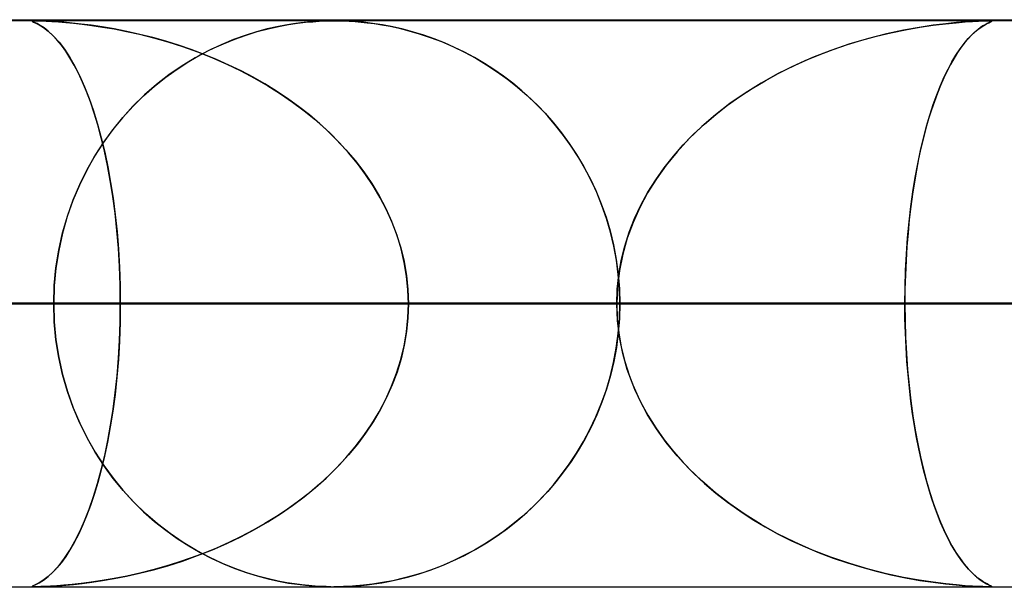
# Model space of a CAD drawing. Header units: millimetres. Extents: x -790 to 790, y -924 to 924.
# Tile 7 of 48: x -312 to -295, y 914 to 924. Entities that reach past the tile are written whole.
import ezdxf

# ---------------------------------------------------------------- set-up
doc = ezdxf.new("R2010")
doc.units = ezdxf.units.MM
doc.layers.add('HIDDEN', color=7, linetype='Continuous')
doc.layers.add('THICK', color=7, linetype='Continuous')

msp = doc.modelspace()

# ---------------------------------------------------------------- linework, layer by layer
at = {"layer": 'HIDDEN'}
for p, q in [((0, 923.99), (-677, 923.99)), ((0, 923.99), (-344.621, 923.99)), ((0, 923.99), (-344.621, 923.99)), ((0, 923.98), (-329.536, 923.98)), ((-312.224, 923.978), (-312.23, 923.975)), ((-312.23, 923.975), (-312.225, 923.97)), ((-312.229, 923.973), (-312.228, 923.978)), ((-312.216, 923.965), (-312.229, 923.973)), ((-312.228, 923.978), (-312.21, 923.979)), ((-312.225, 923.97), (-312.204, 923.959)), ((-312.207, 923.98), (-312.224, 923.978)), ((-312.187, 923.951), (-312.216, 923.965)), ((-312.21, 923.979), (-312.177, 923.98)), ((-312.178, 923.98), (-312.207, 923.98)), ((-312.204, 923.959), (-312.163, 923.94)), ((-312.144, 923.93), (-312.187, 923.951)), ((-312.136, 923.98), (-312.178, 923.98)), ((-312.177, 923.98), (-312.131, 923.979)), ((-312.163, 923.94), (-312.105, 923.909)), ((-312.087, 923.899), (-312.144, 923.93)), ((-312.079, 923.978), (-312.136, 923.98)), ((-312.131, 923.979), (-312.068, 923.978)), ((-312.105, 923.909), (-312.032, 923.863)), ((-312.02, 923.855), (-312.087, 923.899)), ((-312.003, 923.975), (-312.079, 923.978)), ((-312.068, 923.978), (-311.984, 923.974)), ((-312.032, 923.863), (-311.948, 923.798)), ((-311.946, 923.797), (-312.02, 923.855)), ((-311.909, 923.97), (-312.003, 923.975)), ((-311.984, 923.974), (-311.881, 923.969)), ((-311.797, 923.963), (-311.909, 923.97)), ((-311.881, 923.969), (-311.763, 923.961)), ((-311.669, 923.954), (-311.797, 923.963)), ((-311.763, 923.961), (-311.636, 923.951)), ((-311.526, 923.94), (-311.669, 923.954)), ((-311.636, 923.951), (-311.502, 923.938)), ((-311.366, 923.923), (-311.526, 923.94)), ((-311.502, 923.938), (-311.35, 923.921)), ((-311.188, 923.901), (-311.366, 923.923)), ((-311.35, 923.921), (-311.179, 923.899)), ((-310.995, 923.872), (-311.188, 923.901)), ((-311.179, 923.899), (-310.99, 923.871)), ((-310.785, 923.836), (-310.995, 923.872)), ((-310.99, 923.871), (-310.786, 923.836)), ((-310.786, 923.836), (-310.567, 923.794)), ((-310.562, 923.793), (-310.785, 923.836)), ((-308.089, 923.836), (-308.274, 923.786)), ((-308.263, 923.789), (-308.07, 923.84)), ((-307.917, 923.875), (-308.089, 923.836)), ((-308.07, 923.84), (-307.884, 923.882)), ((-307.761, 923.905), (-307.917, 923.875)), ((-307.884, 923.882), (-307.71, 923.914)), ((-307.622, 923.927), (-307.761, 923.905)), ((-307.71, 923.914), (-307.551, 923.937)), ((-307.495, 923.944), (-307.622, 923.927)), ((-307.551, 923.937), (-307.409, 923.954)), ((-307.373, 923.958), (-307.495, 923.944)), ((-307.409, 923.954), (-307.283, 923.965)), ((-307.257, 923.967), (-307.373, 923.958)), ((-307.283, 923.965), (-307.171, 923.973)), ((-307.151, 923.974), (-307.257, 923.967)), ((-307.171, 923.973), (-307.071, 923.977)), ((-307.059, 923.978), (-307.151, 923.974)), ((-307.071, 923.977), (-306.982, 923.979)), ((-306.977, 923.979), (-307.059, 923.978)), ((-306.982, 923.979), (-306.899, 923.98)), ((-306.9, 923.98), (-306.977, 923.979)), ((-306.822, 923.979), (-306.9, 923.98)), ((-306.899, 923.98), (-306.819, 923.979)), ((-306.739, 923.977), (-306.822, 923.979)), ((-306.819, 923.979), (-306.734, 923.977)), ((-306.643, 923.973), (-306.739, 923.977)), ((-306.734, 923.977), (-306.64, 923.973)), ((-306.526, 923.966), (-306.643, 923.973)), ((-306.64, 923.973), (-306.537, 923.967)), ((-306.537, 923.967), (-306.43, 923.958)), ((-306.388, 923.954), (-306.526, 923.966)), ((-306.43, 923.958), (-306.321, 923.946)), ((-306.23, 923.935), (-306.388, 923.954)), ((-306.321, 923.946), (-306.202, 923.931)), ((-306.056, 923.908), (-306.23, 923.935)), ((-306.202, 923.931), (-306.068, 923.91)), ((-306.068, 923.91), (-305.92, 923.883)), ((-305.872, 923.873), (-306.056, 923.908)), ((-305.92, 923.883), (-305.76, 923.848)), ((-305.688, 923.831), (-305.872, 923.873)), ((-305.76, 923.848), (-305.588, 923.805)), ((-305.505, 923.782), (-305.688, 923.831)), ((-297.09, 923.768), (-296.832, 923.822)), ((-296.593, 923.864), (-296.868, 923.815)), ((-296.832, 923.822), (-296.578, 923.867)), ((-296.344, 923.902), (-296.593, 923.864)), ((-296.578, 923.867), (-296.343, 923.902)), ((-296.124, 923.929), (-296.344, 923.902)), ((-296.343, 923.902), (-296.13, 923.928)), ((-296.13, 923.928), (-295.941, 923.947)), ((-295.936, 923.948), (-296.124, 923.929)), ((-295.941, 923.947), (-295.78, 923.961)), ((-295.78, 923.961), (-295.936, 923.948)), ((-295.78, 923.961), (-295.65, 923.969)), ((-295.652, 923.969), (-295.78, 923.961)), ((-295.548, 923.975), (-295.652, 923.969)), ((-295.65, 923.969), (-295.546, 923.975)), ((-295.56, 923.824), (-295.611, 923.781)), ((-295.581, 923.807), (-295.514, 923.859)), ((-295.512, 923.86), (-295.56, 923.824)), ((-295.467, 923.978), (-295.548, 923.975)), ((-295.546, 923.975), (-295.466, 923.978)), ((-295.514, 923.859), (-295.454, 923.898)), ((-295.468, 923.889), (-295.512, 923.86)), ((-295.429, 923.912), (-295.468, 923.889)), ((-295.407, 923.98), (-295.467, 923.978)), ((-295.466, 923.978), (-295.406, 923.98)), ((-295.454, 923.898), (-295.403, 923.927)), ((-295.396, 923.931), (-295.429, 923.912)), ((-295.363, 923.98), (-295.407, 923.98)), ((-295.406, 923.98), (-295.363, 923.98)), ((-295.403, 923.927), (-295.362, 923.947)), ((-295.368, 923.944), (-295.396, 923.931)), ((-295.345, 923.955), (-295.368, 923.944)), ((-295.363, 923.98), (-295.361, 923.98)), ((-295.334, 923.979), (-295.363, 923.98)), ((-295.362, 923.947), (-295.333, 923.961)), ((-295.361, 923.98), (-295.359, 923.98)), ((-295.359, 923.98), (-295.357, 923.98)), ((-295.357, 923.98), (-295.356, 923.98)), ((-295.356, 923.98), (-295.354, 923.98)), ((-295.354, 923.98), (-295.352, 923.98)), ((-295.327, 923.964), (-295.345, 923.955)), ((-295.316, 923.978), (-295.334, 923.979)), ((-295.333, 923.98), (-295.316, 923.978)), ((-295.333, 923.961), (-295.316, 923.97)), ((-295.314, 923.97), (-295.327, 923.964)), ((-295.316, 923.978), (-295.311, 923.975)), ((-295.31, 923.975), (-295.316, 923.978)), ((-295.316, 923.97), (-295.31, 923.975)), ((-295.311, 923.975), (-295.314, 923.97)), ((-311.948, 923.798), (-311.854, 923.711)), ((-311.869, 923.727), (-311.946, 923.797)), ((-311.792, 923.645), (-311.869, 923.727)), ((-311.854, 923.711), (-311.756, 923.603)), ((-311.715, 923.552), (-311.792, 923.645)), ((-310.567, 923.794), (-310.336, 923.742)), ((-310.333, 923.741), (-310.562, 923.793)), ((-310.336, 923.742), (-310.093, 923.681)), ((-310.104, 923.684), (-310.333, 923.741)), ((-309.876, 923.62), (-310.104, 923.684)), ((-310.093, 923.681), (-309.84, 923.609)), ((-308.681, 923.649), (-308.899, 923.559)), ((-308.859, 923.577), (-308.658, 923.658)), ((-308.473, 923.724), (-308.681, 923.649)), ((-308.658, 923.658), (-308.459, 923.729)), ((-308.274, 923.786), (-308.473, 923.724)), ((-308.459, 923.729), (-308.263, 923.789)), ((-305.588, 923.805), (-305.406, 923.752)), ((-305.323, 923.726), (-305.505, 923.782)), ((-305.406, 923.752), (-305.215, 923.688)), ((-305.141, 923.662), (-305.323, 923.726)), ((-305.215, 923.688), (-305.016, 923.613)), ((-304.961, 923.591), (-305.141, 923.662)), ((-297.484, 923.671), (-297.816, 923.573)), ((-297.602, 923.637), (-297.347, 923.707)), ((-297.166, 923.751), (-297.484, 923.671)), ((-297.347, 923.707), (-297.09, 923.768)), ((-296.868, 923.815), (-297.166, 923.751)), ((-295.799, 923.581), (-295.726, 923.667)), ((-295.725, 923.668), (-295.786, 923.597)), ((-295.726, 923.667), (-295.653, 923.742)), ((-295.667, 923.729), (-295.725, 923.668)), ((-295.611, 923.781), (-295.667, 923.729)), ((-295.653, 923.742), (-295.581, 923.807)), ((-311.756, 923.603), (-311.661, 923.478)), ((-311.639, 923.446), (-311.715, 923.552)), ((-311.661, 923.478), (-311.568, 923.336)), ((-309.649, 923.549), (-309.876, 923.62)), ((-309.84, 923.609), (-309.579, 923.526)), ((-309.424, 923.472), (-309.649, 923.549)), ((-309.579, 923.526), (-309.313, 923.431)), ((-309.2, 923.388), (-309.424, 923.472)), ((-309.266, 923.378), (-309.062, 923.484)), ((-308.899, 923.559), (-309.124, 923.453)), ((-309.062, 923.484), (-308.859, 923.577)), ((-305.016, 923.613), (-304.811, 923.525)), ((-304.782, 923.512), (-304.961, 923.591)), ((-304.811, 923.525), (-304.607, 923.427)), ((-304.605, 923.426), (-304.782, 923.512)), ((-298.355, 923.38), (-298.107, 923.474)), ((-297.816, 923.573), (-298.148, 923.459)), ((-298.107, 923.474), (-297.856, 923.56)), ((-297.856, 923.56), (-297.602, 923.637)), ((-295.943, 923.377), (-295.872, 923.484)), ((-295.849, 923.515), (-295.914, 923.422)), ((-295.872, 923.484), (-295.799, 923.581)), ((-295.786, 923.597), (-295.849, 923.515)), ((-311.563, 923.328), (-311.639, 923.446)), ((-311.568, 923.336), (-311.477, 923.179)), ((-311.488, 923.199), (-311.563, 923.328)), ((-309.354, 923.329), (-309.588, 923.186)), ((-309.47, 923.261), (-309.266, 923.378)), ((-309.124, 923.453), (-309.354, 923.329)), ((-309.313, 923.431), (-309.05, 923.327)), ((-308.98, 923.298), (-309.2, 923.388)), ((-309.05, 923.327), (-308.796, 923.216)), ((-308.762, 923.2), (-308.98, 923.298)), ((-304.607, 923.427), (-304.41, 923.32)), ((-304.431, 923.332), (-304.605, 923.426)), ((-304.258, 923.23), (-304.431, 923.332)), ((-304.41, 923.32), (-304.217, 923.205)), ((-298.471, 923.333), (-298.785, 923.195)), ((-298.6, 923.279), (-298.355, 923.38)), ((-298.148, 923.459), (-298.471, 923.333)), ((-295.978, 923.321), (-296.04, 923.212)), ((-296.014, 923.258), (-295.943, 923.377)), ((-295.914, 923.422), (-295.978, 923.321)), ((-311.414, 923.056), (-311.488, 923.199)), ((-311.477, 923.179), (-311.389, 923.005)), ((-309.875, 922.985), (-309.674, 923.129)), ((-309.588, 923.186), (-309.819, 923.027)), ((-309.674, 923.129), (-309.47, 923.261)), ((-308.796, 923.216), (-308.548, 923.097)), ((-308.547, 923.096), (-308.762, 923.2)), ((-304.088, 923.121), (-304.258, 923.23)), ((-304.217, 923.205), (-304.03, 923.082)), ((-303.921, 923.004), (-304.088, 923.121)), ((-298.785, 923.195), (-299.088, 923.044)), ((-299.077, 923.05), (-298.84, 923.168)), ((-298.84, 923.168), (-298.6, 923.279)), ((-296.151, 922.99), (-296.083, 923.13)), ((-296.04, 923.212), (-296.1, 923.096)), ((-296.083, 923.13), (-296.014, 923.258)), ((-311.342, 922.9), (-311.414, 923.056)), ((-311.389, 923.005), (-311.305, 922.815)), ((-310.073, 922.828), (-309.875, 922.985)), ((-309.819, 923.027), (-310.04, 922.855)), ((-308.548, 923.097), (-308.309, 922.97)), ((-308.336, 922.985), (-308.547, 923.096)), ((-308.129, 922.867), (-308.336, 922.985)), ((-308.309, 922.97), (-308.077, 922.836)), ((-304.03, 923.082), (-303.849, 922.951)), ((-303.758, 922.879), (-303.921, 923.004)), ((-303.849, 922.951), (-303.674, 922.812)), ((-299.088, 923.044), (-299.38, 922.881)), ((-299.308, 922.923), (-299.077, 923.05)), ((-296.217, 922.839), (-296.151, 922.99)), ((-296.159, 922.973), (-296.216, 922.842)), ((-296.1, 923.096), (-296.159, 922.973)), ((-311.271, 922.732), (-311.342, 922.9)), ((-311.305, 922.815), (-311.225, 922.61)), ((-310.266, 922.657), (-310.073, 922.828)), ((-310.04, 922.855), (-310.25, 922.672)), ((-307.925, 922.742), (-308.129, 922.867)), ((-308.077, 922.836), (-307.854, 922.695)), ((-303.597, 922.746), (-303.758, 922.879)), ((-303.674, 922.812), (-303.505, 922.665)), ((-299.755, 922.643), (-299.534, 922.787)), ((-299.38, 922.881), (-299.661, 922.706)), ((-299.534, 922.787), (-299.308, 922.923)), ((-296.282, 922.676), (-296.217, 922.839)), ((-296.216, 922.842), (-296.271, 922.705)), ((-311.202, 922.549), (-311.271, 922.732)), ((-311.225, 922.61), (-311.148, 922.391)), ((-310.453, 922.473), (-310.266, 922.657)), ((-310.25, 922.672), (-310.449, 922.477)), ((-307.727, 922.609), (-307.925, 922.742)), ((-307.854, 922.695), (-307.639, 922.547)), ((-307.532, 922.469), (-307.727, 922.609)), ((-303.441, 922.605), (-303.597, 922.746)), ((-303.505, 922.665), (-303.343, 922.511)), ((-303.288, 922.456), (-303.441, 922.605)), ((-299.969, 922.49), (-299.755, 922.643)), ((-299.661, 922.706), (-299.929, 922.52)), ((-296.344, 922.503), (-296.282, 922.676)), ((-296.271, 922.705), (-296.324, 922.56)), ((-311.136, 922.353), (-311.202, 922.549)), ((-310.449, 922.477), (-310.636, 922.271)), ((-310.632, 922.276), (-310.453, 922.473)), ((-307.639, 922.547), (-307.433, 922.393)), ((-307.343, 922.321), (-307.532, 922.469)), ((-303.343, 922.511), (-303.188, 922.349)), ((-303.141, 922.298), (-303.288, 922.456)), ((-299.929, 922.52), (-300.185, 922.322)), ((-300.177, 922.328), (-299.969, 922.49)), ((-296.405, 922.317), (-296.344, 922.503)), ((-296.324, 922.56), (-296.376, 922.409)), ((-311.148, 922.391), (-311.077, 922.16)), ((-311.072, 922.143), (-311.136, 922.353)), ((-310.636, 922.271), (-310.812, 922.055)), ((-310.804, 922.066), (-310.632, 922.276)), ((-307.433, 922.393), (-307.236, 922.232)), ((-307.159, 922.165), (-307.343, 922.321)), ((-303.188, 922.349), (-303.039, 922.181)), ((-302.998, 922.131), (-303.141, 922.298)), ((-300.185, 922.322), (-300.425, 922.114)), ((-300.377, 922.158), (-300.177, 922.328)), ((-296.462, 922.12), (-296.405, 922.317)), ((-296.376, 922.409), (-296.425, 922.251)), ((-311.077, 922.16), (-311.011, 921.917)), ((-311.011, 921.918), (-311.072, 922.143)), ((-307.236, 922.232), (-307.048, 922.064)), ((-306.982, 922.002), (-307.159, 922.165)), ((-303.039, 922.181), (-302.896, 922.003)), ((-302.86, 921.956), (-302.998, 922.131)), ((-300.425, 922.114), (-300.65, 921.897)), ((-300.569, 921.979), (-300.377, 922.158)), ((-296.517, 921.911), (-296.462, 922.12)), ((-296.472, 922.086), (-296.517, 921.914)), ((-296.425, 922.251), (-296.472, 922.086)), ((-310.954, 921.68), (-311.011, 921.918)), ((-311.011, 921.917), (-310.95, 921.665)), ((-310.812, 922.055), (-310.976, 921.83)), ((-310.967, 921.843), (-310.804, 922.066)), ((-307.048, 922.064), (-306.868, 921.889)), ((-306.812, 921.831), (-306.982, 922.002)), ((-302.896, 922.003), (-302.76, 921.817)), ((-302.729, 921.772), (-302.86, 921.956)), ((-300.751, 921.791), (-300.569, 921.979)), ((-296.569, 921.691), (-296.517, 921.911)), ((-296.517, 921.914), (-296.56, 921.733)), ((-310.976, 921.83), (-311.128, 921.593)), ((-311.12, 921.607), (-310.967, 921.843)), ((-306.868, 921.889), (-306.698, 921.706)), ((-306.65, 921.652), (-306.812, 921.831)), ((-302.76, 921.817), (-302.631, 921.623)), ((-302.604, 921.579), (-302.729, 921.772)), ((-300.924, 921.594), (-300.751, 921.791)), ((-300.65, 921.897), (-300.858, 921.671)), ((-296.56, 921.733), (-296.601, 921.544)), ((-311.128, 921.593), (-311.268, 921.345)), ((-311.261, 921.358), (-311.12, 921.607)), ((-310.901, 921.428), (-310.954, 921.68)), ((-310.95, 921.665), (-310.896, 921.403)), ((-306.698, 921.706), (-306.536, 921.514)), ((-306.497, 921.465), (-306.65, 921.652)), ((-302.631, 921.623), (-302.51, 921.419)), ((-302.487, 921.378), (-302.604, 921.579)), ((-301.086, 921.39), (-300.924, 921.594)), ((-300.858, 921.671), (-301.05, 921.437)), ((-296.618, 921.46), (-296.569, 921.691)), ((-310.852, 921.162), (-310.901, 921.428)), ((-310.896, 921.403), (-310.846, 921.131)), ((-306.536, 921.514), (-306.384, 921.315)), ((-306.352, 921.271), (-306.497, 921.465)), ((-302.51, 921.419), (-302.396, 921.206)), ((-301.236, 921.177), (-301.086, 921.39)), ((-301.05, 921.437), (-301.224, 921.195)), ((-296.662, 921.218), (-296.618, 921.46)), ((-296.601, 921.544), (-296.639, 921.347)), ((-311.268, 921.345), (-311.396, 921.084)), ((-311.391, 921.096), (-311.261, 921.358)), ((-306.384, 921.315), (-306.243, 921.109)), ((-306.218, 921.07), (-306.352, 921.271)), ((-302.377, 921.168), (-302.487, 921.378)), ((-296.703, 920.966), (-296.662, 921.218)), ((-296.639, 921.347), (-296.675, 921.141)), ((-311.396, 921.084), (-311.511, 920.812)), ((-311.507, 920.822), (-311.391, 921.096)), ((-310.808, 920.882), (-310.852, 921.162)), ((-310.846, 921.131), (-310.803, 920.851)), ((-306.243, 921.109), (-306.114, 920.894)), ((-306.095, 920.861), (-306.218, 921.07)), ((-302.396, 921.206), (-302.292, 920.985)), ((-302.277, 920.951), (-302.377, 921.168)), ((-301.224, 921.195), (-301.38, 920.946)), ((-301.374, 920.956), (-301.236, 921.177)), ((-296.675, 921.141), (-296.709, 920.926)), ((-310.769, 920.59), (-310.808, 920.882)), ((-306.114, 920.894), (-305.997, 920.672)), ((-302.292, 920.985), (-302.197, 920.755)), ((-302.186, 920.726), (-302.277, 920.951)), ((-301.38, 920.946), (-301.518, 920.689)), ((-301.498, 920.728), (-301.374, 920.956)), ((-296.739, 920.704), (-296.703, 920.966)), ((-296.709, 920.926), (-296.739, 920.704)), ((-311.511, 920.812), (-311.611, 920.528)), ((-311.608, 920.537), (-311.507, 920.822)), ((-310.803, 920.851), (-310.766, 920.56)), ((-305.983, 920.645), (-306.095, 920.861)), ((-302.197, 920.755), (-302.113, 920.519)), ((-302.104, 920.494), (-302.186, 920.726)), ((-301.608, 920.493), (-301.498, 920.728)), ((-296.77, 920.433), (-296.739, 920.704)), ((-296.739, 920.704), (-296.766, 920.475)), ((-311.611, 920.528), (-311.694, 920.233)), ((-311.693, 920.24), (-311.608, 920.537)), ((-310.736, 920.285), (-310.769, 920.59)), ((-310.766, 920.56), (-310.734, 920.26)), ((-305.997, 920.672), (-305.893, 920.445)), ((-305.883, 920.422), (-305.983, 920.645)), ((-302.113, 920.519), (-302.04, 920.276)), ((-301.518, 920.689), (-301.637, 920.424)), ((-305.893, 920.445), (-305.804, 920.212)), ((-305.797, 920.193), (-305.883, 920.422)), ((-302.034, 920.254), (-302.104, 920.494)), ((-301.637, 920.424), (-301.738, 920.15)), ((-301.703, 920.251), (-301.608, 920.493)), ((-296.796, 920.153), (-296.77, 920.433)), ((-296.766, 920.475), (-296.789, 920.24)), ((-311.761, 919.936), (-311.693, 920.24)), ((-311.694, 920.233), (-311.761, 919.93)), ((-310.71, 919.971), (-310.736, 920.285)), ((-310.734, 920.26), (-310.709, 919.951)), ((-305.804, 920.212), (-305.73, 919.974)), ((-305.726, 919.959), (-305.797, 920.193)), ((-302.04, 920.276), (-301.979, 920.027)), ((-301.975, 920.008), (-302.034, 920.254)), ((-301.782, 920.005), (-301.703, 920.251)), ((-296.789, 920.24), (-296.808, 919.999)), ((-301.979, 920.027), (-301.932, 919.773)), ((-301.929, 919.758), (-301.975, 920.008)), ((-301.844, 919.755), (-301.782, 920.005)), ((-301.738, 920.15), (-301.818, 919.867)), ((-296.808, 919.999), (-296.824, 919.753)), ((-296.817, 919.867), (-296.796, 920.153)), ((-311.81, 919.625), (-311.761, 919.936)), ((-311.761, 919.93), (-311.81, 919.621)), ((-310.691, 919.65), (-310.71, 919.971)), ((-310.709, 919.951), (-310.691, 919.635)), ((-305.73, 919.974), (-305.672, 919.733)), ((-305.669, 919.72), (-305.726, 919.959)), ((-301.818, 919.867), (-301.877, 919.578)), ((-296.832, 919.577), (-296.817, 919.867)), ((-310.68, 919.322), (-310.691, 919.65)), ((-305.672, 919.733), (-305.63, 919.487)), ((-305.628, 919.479), (-305.669, 919.72)), ((-301.932, 919.773), (-301.897, 919.514)), ((-301.896, 919.504), (-301.929, 919.758)), ((-301.888, 919.502), (-301.844, 919.755)), ((-296.824, 919.753), (-296.835, 919.502)), ((-311.84, 919.31), (-311.81, 919.625)), ((-311.81, 919.621), (-311.84, 919.307)), ((-310.691, 919.635), (-310.68, 919.314)), ((-305.63, 919.487), (-305.604, 919.239)), ((-305.604, 919.236), (-305.628, 919.479)), ((-301.915, 919.247), (-301.888, 919.502)), ((-301.877, 919.578), (-301.912, 919.285)), ((-301.897, 919.514), (-301.876, 919.253)), ((-301.875, 919.248), (-301.896, 919.504)), ((-296.835, 919.502), (-296.842, 919.247)), ((-296.841, 919.284), (-296.832, 919.577)), ((-311.85, 918.99), (-311.84, 919.31)), ((-311.84, 919.307), (-311.85, 918.99)), ((-310.676, 918.99), (-310.68, 919.322)), ((-310.68, 919.314), (-310.676, 918.99)), ((-305.604, 919.239), (-305.595, 918.99)), ((-305.595, 918.99), (-305.604, 919.236)), ((-301.912, 919.285), (-301.924, 918.99)), ((-301.924, 918.99), (-301.915, 919.247)), ((-301.876, 919.253), (-301.869, 918.99)), ((-301.869, 918.99), (-301.875, 919.248)), ((-296.844, 918.99), (-296.841, 919.284)), ((-296.842, 919.247), (-296.844, 918.99)), ((-301.924, 918.99), (-584.669, 918.99)), ((-584.669, 918.99), (-301.924, 918.99)), ((-574.688, 918.99), (-296.844, 918.99)), ((-296.844, 918.99), (-574.688, 918.99)), ((-284.565, 918.99), (-550.567, 918.99)), ((-550.567, 918.99), (-284.565, 918.99)), ((-540.587, 918.99), (-279.485, 918.99)), ((-279.485, 918.99), (-540.587, 918.99)), ((-267.206, 918.99), (-516.466, 918.99)), ((-516.466, 918.99), (-267.206, 918.99)), ((-506.485, 918.99), (-262.126, 918.99)), ((-262.126, 918.99), (-506.485, 918.99)), ((-249.847, 918.99), (-482.364, 918.99)), ((-482.364, 918.99), (-249.847, 918.99)), ((-472.384, 918.99), (-244.766, 918.99)), ((-244.766, 918.99), (-472.384, 918.99)), ((-232.488, 918.99), (-448.262, 918.99)), ((-448.262, 918.99), (-232.488, 918.99)), ((-438.281, 918.99), (-227.407, 918.99)), ((-227.407, 918.99), (-438.281, 918.99)), ((-215.128, 918.99), (-414.16, 918.99)), ((-414.16, 918.99), (-215.128, 918.99)), ((-404.179, 918.99), (-210.048, 918.99)), ((-210.048, 918.99), (-404.179, 918.99)), ((-197.769, 918.99), (-380.057, 918.99)), ((-380.057, 918.99), (-197.769, 918.99)), ((-370.076, 918.99), (-192.688, 918.99)), ((-192.688, 918.99), (-370.076, 918.99)), ((-180.409, 918.99), (-345.954, 918.99)), ((-345.954, 918.99), (-180.409, 918.99)), ((-335.973, 918.99), (-175.328, 918.99)), ((-175.328, 918.99), (-335.973, 918.99)), ((-311.85, 918.99), (-335.973, 918.99)), ((-335.973, 918.99), (-311.85, 918.99)), ((0, 918.99), (-328.035, 918.99)), ((-328.035, 918.99), (0, 918.99)), ((-322.954, 918.99), (0, 918.99)), ((0, 918.99), (-322.954, 918.99)), ((-322.954, 918.99), (-310.676, 918.99)), ((-310.676, 918.99), (-322.954, 918.99)), ((-301.924, 918.99), (-314.203, 918.99)), ((-314.203, 918.99), (-301.924, 918.99)), ((-311.85, 918.99), (-311.84, 918.67)), ((-163.048, 918.99), (-311.85, 918.99)), ((-311.85, 918.99), (-163.048, 918.99)), ((-311.84, 918.671), (-311.85, 918.99)), ((-310.676, 918.99), (-310.68, 918.658)), ((-310.68, 918.666), (-310.676, 918.99)), ((0, 918.99), (-310.676, 918.99)), ((-310.676, 918.99), (0, 918.99)), ((-305.604, 918.741), (-305.595, 918.99)), ((-305.595, 918.99), (-305.604, 918.744)), ((-305.595, 918.99), (0, 918.99)), ((0, 918.99), (-305.595, 918.99)), ((-305.595, 918.99), (-293.317, 918.99)), ((-293.317, 918.99), (-305.595, 918.99)), ((-301.912, 918.695), (-301.924, 918.99)), ((-301.924, 918.99), (-301.915, 918.733)), ((-301.876, 918.727), (-301.869, 918.99)), ((-301.869, 918.99), (-301.875, 918.732)), ((-301.869, 918.99), (-157.967, 918.99)), ((-157.967, 918.99), (-301.869, 918.99)), ((-277.745, 918.99), (-301.869, 918.99)), ((-301.869, 918.99), (-277.745, 918.99)), ((-296.844, 918.99), (-296.841, 918.696)), ((-296.842, 918.733), (-296.844, 918.99)), ((-284.565, 918.99), (-296.844, 918.99)), ((-296.844, 918.99), (-284.565, 918.99)), ((-311.81, 918.356), (-311.84, 918.671)), ((-311.84, 918.67), (-311.81, 918.355)), ((-310.691, 918.345), (-310.68, 918.666)), ((-310.68, 918.658), (-310.691, 918.33)), ((-305.63, 918.493), (-305.604, 918.741)), ((-305.604, 918.744), (-305.628, 918.501)), ((-301.915, 918.733), (-301.888, 918.478)), ((-301.877, 918.402), (-301.912, 918.695)), ((-301.897, 918.466), (-301.876, 918.727)), ((-301.875, 918.732), (-301.896, 918.476)), ((-296.835, 918.478), (-296.842, 918.733)), ((-296.841, 918.696), (-296.832, 918.403)), ((-305.672, 918.247), (-305.63, 918.493)), ((-305.628, 918.501), (-305.669, 918.26)), ((-301.932, 918.207), (-301.897, 918.466)), ((-301.896, 918.476), (-301.929, 918.222)), ((-301.888, 918.478), (-301.844, 918.225)), ((-296.823, 918.226), (-296.835, 918.478)), ((-311.76, 918.045), (-311.81, 918.356)), ((-311.81, 918.355), (-311.761, 918.044)), ((-310.691, 918.33), (-310.71, 918.009)), ((-310.709, 918.029), (-310.691, 918.345)), ((-301.818, 918.113), (-301.877, 918.402)), ((-296.832, 918.403), (-296.817, 918.113)), ((-305.73, 918.006), (-305.672, 918.247)), ((-305.669, 918.26), (-305.726, 918.021)), ((-301.979, 917.953), (-301.932, 918.207)), ((-301.929, 918.222), (-301.975, 917.972)), ((-301.844, 918.225), (-301.782, 917.975)), ((-301.738, 917.83), (-301.818, 918.113)), ((-296.808, 917.98), (-296.823, 918.226)), ((-296.817, 918.113), (-296.796, 917.827)), ((-311.761, 918.044), (-311.693, 917.74)), ((-311.693, 917.74), (-311.76, 918.045)), ((-310.71, 918.009), (-310.736, 917.695)), ((-310.734, 917.72), (-310.709, 918.029)), ((-305.804, 917.768), (-305.73, 918.006)), ((-305.726, 918.021), (-305.797, 917.787)), ((-302.04, 917.704), (-301.979, 917.953)), ((-301.975, 917.972), (-302.034, 917.726)), ((-301.782, 917.975), (-301.703, 917.729)), ((-296.789, 917.739), (-296.808, 917.98)), ((-311.608, 917.444), (-311.693, 917.74)), ((-305.893, 917.535), (-305.804, 917.768)), ((-305.797, 917.787), (-305.883, 917.558)), ((-301.637, 917.556), (-301.738, 917.83)), ((-296.796, 917.827), (-296.77, 917.547)), ((-311.693, 917.74), (-311.608, 917.443)), ((-310.736, 917.695), (-310.769, 917.39)), ((-310.766, 917.42), (-310.734, 917.72)), ((-302.113, 917.461), (-302.04, 917.704)), ((-302.034, 917.726), (-302.104, 917.486)), ((-301.703, 917.729), (-301.608, 917.487)), ((-296.765, 917.503), (-296.789, 917.739)), ((-311.507, 917.159), (-311.608, 917.444)), ((-311.608, 917.443), (-311.507, 917.158)), ((-310.803, 917.129), (-310.766, 917.42)), ((-305.997, 917.307), (-305.893, 917.535)), ((-305.883, 917.558), (-305.983, 917.335)), ((-302.197, 917.225), (-302.113, 917.461)), ((-302.104, 917.486), (-302.186, 917.254)), ((-301.518, 917.291), (-301.637, 917.556)), ((-301.608, 917.487), (-301.498, 917.252)), ((-296.77, 917.547), (-296.739, 917.276)), ((-296.739, 917.274), (-296.765, 917.503)), ((-310.769, 917.39), (-310.808, 917.098)), ((-306.114, 917.086), (-305.997, 917.307)), ((-305.983, 917.335), (-306.095, 917.119)), ((-302.292, 916.995), (-302.197, 917.225)), ((-302.186, 917.254), (-302.277, 917.029)), ((-301.38, 917.034), (-301.518, 917.291)), ((-301.498, 917.252), (-301.374, 917.024)), ((-296.739, 917.276), (-296.703, 917.014)), ((-296.708, 917.052), (-296.739, 917.274)), ((-311.391, 916.885), (-311.507, 917.159)), ((-311.507, 917.158), (-311.391, 916.884)), ((-310.808, 917.098), (-310.852, 916.818)), ((-310.846, 916.849), (-310.803, 917.129)), ((-306.243, 916.871), (-306.114, 917.086)), ((-306.095, 917.119), (-306.218, 916.91)), ((-296.675, 916.837), (-296.708, 917.052)), ((-311.262, 916.624), (-311.391, 916.885)), ((-311.391, 916.884), (-311.261, 916.622)), ((-306.218, 916.91), (-306.352, 916.709)), ((-302.396, 916.774), (-302.292, 916.995)), ((-302.277, 917.029), (-302.377, 916.812)), ((-301.224, 916.785), (-301.38, 917.034)), ((-301.374, 917.024), (-301.236, 916.803)), ((-296.703, 917.014), (-296.662, 916.762)), ((-310.852, 916.818), (-310.901, 916.552)), ((-310.896, 916.578), (-310.846, 916.849)), ((-306.352, 916.709), (-306.497, 916.515)), ((-306.384, 916.665), (-306.243, 916.871)), ((-302.51, 916.561), (-302.396, 916.774)), ((-302.377, 916.812), (-302.487, 916.602)), ((-301.236, 916.803), (-301.086, 916.591)), ((-301.05, 916.543), (-301.224, 916.785)), ((-296.639, 916.631), (-296.675, 916.837)), ((-296.662, 916.762), (-296.618, 916.52)), ((-311.121, 916.375), (-311.262, 916.624)), ((-311.261, 916.622), (-311.12, 916.373)), ((-310.901, 916.552), (-310.954, 916.3)), ((-310.95, 916.315), (-310.896, 916.578)), ((-306.536, 916.466), (-306.384, 916.665)), ((-302.631, 916.357), (-302.51, 916.561)), ((-302.487, 916.602), (-302.604, 916.401)), ((-301.086, 916.591), (-300.924, 916.386)), ((-300.858, 916.309), (-301.05, 916.543)), ((-296.6, 916.434), (-296.639, 916.631)), ((-310.967, 916.138), (-311.121, 916.375)), ((-311.12, 916.373), (-310.967, 916.137)), ((-306.698, 916.274), (-306.536, 916.466)), ((-306.497, 916.515), (-306.65, 916.328)), ((-302.76, 916.163), (-302.631, 916.357)), ((-302.604, 916.401), (-302.729, 916.208)), ((-300.924, 916.386), (-300.752, 916.19)), ((-296.618, 916.52), (-296.569, 916.289)), ((-296.559, 916.245), (-296.6, 916.434)), ((-311.011, 916.063), (-310.95, 916.315)), ((-310.954, 916.3), (-311.011, 916.062)), ((-306.868, 916.091), (-306.698, 916.274)), ((-306.65, 916.328), (-306.812, 916.15)), ((-302.729, 916.208), (-302.86, 916.024)), ((-300.65, 916.083), (-300.858, 916.309)), ((-300.752, 916.19), (-300.569, 916.002)), ((-296.569, 916.289), (-296.517, 916.069)), ((-296.516, 916.064), (-296.559, 916.245)), ((-311.077, 915.82), (-311.011, 916.063)), ((-311.011, 916.062), (-311.072, 915.837)), ((-310.802, 915.911), (-310.967, 916.138)), ((-310.967, 916.137), (-310.804, 915.914)), ((-307.048, 915.916), (-306.868, 916.091)), ((-306.812, 916.15), (-306.982, 915.978)), ((-302.86, 916.024), (-302.998, 915.849)), ((-302.896, 915.977), (-302.76, 916.163)), ((-300.425, 915.866), (-300.65, 916.083)), ((-296.517, 916.069), (-296.462, 915.86)), ((-296.471, 915.891), (-296.516, 916.064)), ((-311.072, 915.837), (-311.136, 915.627)), ((-310.804, 915.914), (-310.632, 915.704)), ((-310.624, 915.695), (-310.802, 915.911)), ((-307.236, 915.748), (-307.048, 915.916)), ((-306.982, 915.978), (-307.159, 915.815)), ((-302.998, 915.849), (-303.141, 915.682)), ((-303.039, 915.799), (-302.896, 915.977)), ((-300.569, 916.002), (-300.377, 915.823)), ((-300.185, 915.658), (-300.425, 915.866)), ((-296.424, 915.726), (-296.471, 915.891)), ((-296.462, 915.86), (-296.405, 915.663)), ((-311.148, 915.589), (-311.077, 915.82)), ((-310.632, 915.704), (-310.453, 915.507)), ((-310.435, 915.489), (-310.624, 915.695)), ((-307.343, 915.659), (-307.532, 915.511)), ((-307.433, 915.587), (-307.236, 915.748)), ((-307.159, 915.815), (-307.343, 915.659)), ((-303.141, 915.682), (-303.288, 915.524)), ((-303.188, 915.631), (-303.039, 915.799)), ((-300.377, 915.823), (-300.177, 915.652)), ((-299.929, 915.46), (-300.185, 915.658)), ((-296.375, 915.568), (-296.424, 915.726)), ((-296.405, 915.663), (-296.344, 915.477)), ((-311.225, 915.37), (-311.148, 915.589)), ((-311.136, 915.627), (-311.202, 915.431)), ((-310.453, 915.507), (-310.266, 915.323)), ((-310.234, 915.294), (-310.435, 915.489)), ((-307.532, 915.511), (-307.727, 915.371)), ((-307.639, 915.433), (-307.433, 915.587)), ((-303.288, 915.524), (-303.441, 915.375)), ((-303.343, 915.469), (-303.188, 915.631)), ((-300.177, 915.652), (-299.97, 915.49)), ((-299.97, 915.49), (-299.755, 915.337)), ((-296.323, 915.417), (-296.375, 915.568)), ((-311.305, 915.165), (-311.225, 915.37)), ((-311.202, 915.431), (-311.271, 915.248)), ((-310.266, 915.323), (-310.073, 915.152)), ((-307.727, 915.371), (-307.925, 915.238)), ((-307.854, 915.285), (-307.639, 915.433)), ((-303.674, 915.168), (-303.505, 915.315)), ((-303.441, 915.375), (-303.597, 915.234)), ((-303.505, 915.315), (-303.343, 915.469)), ((-299.661, 915.274), (-299.929, 915.46)), ((-299.755, 915.337), (-299.535, 915.193)), ((-296.344, 915.477), (-296.282, 915.304)), ((-296.27, 915.272), (-296.323, 915.417)), ((-311.389, 914.975), (-311.305, 915.165)), ((-311.271, 915.248), (-311.342, 915.08)), ((-310.022, 915.11), (-310.234, 915.294)), ((-310.073, 915.152), (-309.875, 914.995)), ((-308.309, 915.01), (-308.077, 915.144)), ((-307.925, 915.238), (-308.129, 915.113)), ((-308.077, 915.144), (-307.854, 915.285)), ((-303.849, 915.029), (-303.674, 915.168)), ((-303.597, 915.234), (-303.758, 915.101)), ((-299.38, 915.099), (-299.661, 915.274)), ((-299.535, 915.193), (-299.309, 915.057)), ((-296.282, 915.304), (-296.217, 915.141)), ((-296.215, 915.135), (-296.27, 915.272)), ((-296.217, 915.141), (-296.151, 914.99)), ((-311.477, 914.801), (-311.389, 914.975)), ((-311.342, 915.08), (-311.414, 914.924)), ((-309.799, 914.938), (-310.022, 915.11)), ((-309.875, 914.995), (-309.674, 914.851)), ((-308.548, 914.883), (-308.309, 915.01)), ((-308.336, 914.995), (-308.547, 914.884)), ((-308.129, 915.113), (-308.336, 914.995)), ((-303.921, 914.976), (-304.088, 914.859)), ((-304.03, 914.898), (-303.849, 915.029)), ((-303.758, 915.101), (-303.921, 914.976)), ((-299.088, 914.936), (-299.38, 915.099)), ((-299.309, 915.057), (-299.077, 914.93)), ((-296.157, 915.004), (-296.215, 915.135)), ((-296.099, 914.881), (-296.157, 915.004)), ((-296.151, 914.99), (-296.083, 914.85)), ((-311.568, 914.643), (-311.477, 914.801)), ((-311.414, 914.924), (-311.488, 914.781)), ((-309.566, 914.779), (-309.799, 914.938)), ((-309.674, 914.851), (-309.47, 914.719)), ((-308.796, 914.764), (-308.548, 914.883)), ((-308.547, 914.884), (-308.762, 914.78)), ((-304.088, 914.859), (-304.258, 914.75)), ((-304.217, 914.775), (-304.03, 914.898)), ((-298.785, 914.785), (-299.088, 914.936)), ((-299.077, 914.93), (-298.841, 914.812)), ((-298.841, 914.812), (-298.601, 914.702)), ((-296.038, 914.765), (-296.099, 914.881)), ((-296.083, 914.85), (-296.014, 914.721)), ((-311.661, 914.502), (-311.568, 914.643)), ((-311.563, 914.651), (-311.639, 914.534)), ((-311.488, 914.781), (-311.563, 914.651)), ((-309.331, 914.638), (-309.566, 914.779)), ((-309.47, 914.719), (-309.266, 914.602)), ((-309.1, 914.515), (-309.331, 914.638)), ((-309.313, 914.549), (-309.05, 914.653)), ((-308.98, 914.682), (-309.2, 914.592)), ((-309.05, 914.653), (-308.796, 914.764)), ((-308.762, 914.78), (-308.98, 914.682)), ((-304.607, 914.553), (-304.41, 914.66)), ((-304.431, 914.648), (-304.605, 914.554)), ((-304.258, 914.75), (-304.431, 914.648)), ((-304.41, 914.66), (-304.217, 914.775)), ((-298.471, 914.647), (-298.785, 914.785)), ((-298.601, 914.702), (-298.356, 914.6)), ((-298.148, 914.521), (-298.471, 914.647)), ((-295.976, 914.656), (-296.038, 914.765)), ((-296.014, 914.721), (-295.943, 914.603)), ((-295.912, 914.555), (-295.976, 914.656)), ((-311.756, 914.377), (-311.661, 914.502)), ((-311.639, 914.534), (-311.715, 914.428)), ((-309.84, 914.371), (-309.579, 914.454)), ((-309.424, 914.508), (-309.649, 914.431)), ((-309.579, 914.454), (-309.313, 914.549)), ((-309.2, 914.592), (-309.424, 914.508)), ((-309.266, 914.602), (-309.062, 914.496)), ((-308.874, 914.41), (-309.1, 914.515)), ((-309.062, 914.496), (-308.859, 914.403)), ((-305.016, 914.367), (-304.811, 914.455)), ((-304.782, 914.468), (-304.961, 914.389)), ((-304.811, 914.455), (-304.607, 914.553)), ((-304.605, 914.554), (-304.782, 914.468)), ((-298.356, 914.6), (-298.108, 914.506)), ((-297.816, 914.407), (-298.148, 914.521)), ((-298.108, 914.506), (-297.857, 914.42)), ((-295.943, 914.603), (-295.872, 914.496)), ((-295.848, 914.463), (-295.912, 914.555)), ((-295.872, 914.496), (-295.799, 914.399)), ((-295.784, 914.381), (-295.848, 914.463)), ((-311.948, 914.182), (-311.854, 914.269)), ((-311.792, 914.335), (-311.869, 914.253)), ((-311.854, 914.269), (-311.756, 914.377)), ((-311.715, 914.428), (-311.792, 914.335)), ((-310.336, 914.238), (-310.093, 914.299)), ((-310.104, 914.296), (-310.333, 914.239)), ((-309.876, 914.36), (-310.104, 914.296)), ((-310.093, 914.299), (-309.84, 914.371)), ((-309.649, 914.431), (-309.876, 914.36)), ((-308.656, 914.321), (-308.874, 914.41)), ((-308.859, 914.403), (-308.658, 914.322)), ((-308.658, 914.322), (-308.459, 914.251)), ((-308.448, 914.247), (-308.656, 914.321)), ((-305.406, 914.228), (-305.215, 914.292)), ((-305.141, 914.318), (-305.323, 914.254)), ((-305.215, 914.292), (-305.016, 914.367)), ((-304.961, 914.389), (-305.141, 914.318)), ((-297.857, 914.42), (-297.603, 914.343)), ((-297.484, 914.309), (-297.816, 914.407)), ((-297.603, 914.343), (-297.348, 914.273)), ((-297.166, 914.229), (-297.484, 914.309)), ((-297.348, 914.273), (-297.091, 914.212)), ((-295.799, 914.399), (-295.726, 914.313)), ((-295.723, 914.31), (-295.784, 914.381)), ((-295.726, 914.313), (-295.653, 914.238)), ((-295.665, 914.249), (-295.723, 914.31)), ((-312.105, 914.071), (-312.032, 914.117)), ((-312.02, 914.125), (-312.087, 914.081)), ((-312.032, 914.117), (-311.948, 914.182)), ((-311.946, 914.183), (-312.02, 914.125)), ((-311.869, 914.253), (-311.946, 914.183)), ((-310.995, 914.108), (-311.188, 914.079)), ((-311.179, 914.081), (-310.99, 914.109)), ((-310.785, 914.144), (-310.995, 914.108)), ((-310.99, 914.109), (-310.786, 914.144)), ((-310.786, 914.144), (-310.567, 914.186)), ((-310.562, 914.187), (-310.785, 914.144)), ((-310.567, 914.186), (-310.336, 914.238)), ((-310.333, 914.239), (-310.562, 914.187)), ((-308.459, 914.251), (-308.263, 914.191)), ((-308.25, 914.187), (-308.448, 914.247)), ((-308.263, 914.191), (-308.07, 914.14)), ((-308.065, 914.138), (-308.25, 914.187)), ((-308.07, 914.14), (-307.884, 914.098)), ((-307.894, 914.1), (-308.065, 914.138)), ((-307.74, 914.071), (-307.894, 914.1)), ((-307.884, 914.098), (-307.71, 914.066)), ((-306.068, 914.07), (-305.92, 914.097)), ((-305.872, 914.107), (-306.056, 914.072)), ((-305.92, 914.097), (-305.76, 914.132)), ((-305.688, 914.149), (-305.872, 914.107)), ((-305.76, 914.132), (-305.588, 914.175)), ((-305.505, 914.198), (-305.688, 914.149)), ((-305.588, 914.175), (-305.406, 914.228)), ((-305.323, 914.254), (-305.505, 914.198)), ((-296.868, 914.165), (-297.166, 914.229)), ((-297.091, 914.212), (-296.833, 914.158)), ((-296.593, 914.116), (-296.868, 914.165)), ((-296.833, 914.158), (-296.579, 914.113)), ((-296.344, 914.078), (-296.593, 914.116)), ((-296.579, 914.113), (-296.344, 914.078)), ((-295.61, 914.197), (-295.665, 914.249)), ((-295.653, 914.238), (-295.581, 914.173)), ((-295.558, 914.154), (-295.61, 914.197)), ((-295.581, 914.173), (-295.514, 914.121)), ((-295.51, 914.119), (-295.558, 914.154)), ((-295.514, 914.121), (-295.454, 914.082)), ((-295.467, 914.09), (-295.51, 914.119)), ((0, 913.99), (-677, 913.99)), ((-579.7, 914), (-295.363, 914)), ((-545.6, 914), (-278.005, 914)), ((-511.5, 914), (-260.647, 914)), ((-477.4, 914), (-243.288, 914)), ((-443.3, 914), (-225.93, 914)), ((-409.2, 914), (-208.572, 914)), ((-375.1, 914), (-191.213, 914)), ((0, 913.99), (-344.621, 913.99)), ((0, 913.99), (-344.621, 913.99)), ((-341, 914), (-173.855, 914)), ((-329.536, 914), (0, 914)), ((-312.23, 914.005), (-312.225, 914.01)), ((-312.224, 914.002), (-312.23, 914.005)), ((-312.216, 914.015), (-312.229, 914.007)), ((-312.229, 914.007), (-312.228, 914.002)), ((-312.228, 914.002), (-312.21, 914)), ((-312.225, 914.01), (-312.204, 914.021)), ((-312.207, 914), (-312.224, 914.002)), ((-312.187, 914.029), (-312.216, 914.015)), ((-312.21, 914), (-312.177, 914)), ((-312.178, 914), (-312.207, 914)), ((-312.204, 914.021), (-312.163, 914.04)), ((-312.144, 914.05), (-312.187, 914.029)), ((-312.136, 914), (-312.178, 914)), ((-312.177, 914), (-312.131, 914)), ((-312.163, 914.04), (-312.105, 914.071)), ((-312.087, 914.081), (-312.144, 914.05)), ((-312.079, 914.002), (-312.136, 914)), ((-312.131, 914), (-312.068, 914.002)), ((-312.003, 914.005), (-312.079, 914.002)), ((-312.068, 914.002), (-311.984, 914.006)), ((-311.909, 914.01), (-312.003, 914.005)), ((-311.984, 914.006), (-311.881, 914.011)), ((-311.797, 914.017), (-311.909, 914.01)), ((-311.881, 914.011), (-311.763, 914.019)), ((-311.669, 914.026), (-311.797, 914.017)), ((-311.763, 914.019), (-311.636, 914.029)), ((-311.526, 914.04), (-311.669, 914.026)), ((-311.636, 914.029), (-311.502, 914.042)), ((-311.366, 914.057), (-311.526, 914.04)), ((-311.502, 914.042), (-311.35, 914.059)), ((-311.188, 914.079), (-311.366, 914.057)), ((-311.35, 914.059), (-311.179, 914.081)), ((-307.603, 914.05), (-307.74, 914.071)), ((-307.71, 914.066), (-307.551, 914.043)), ((-307.476, 914.033), (-307.603, 914.05)), ((-307.551, 914.043), (-307.409, 914.026)), ((-307.354, 914.021), (-307.476, 914.033)), ((-307.409, 914.026), (-307.283, 914.015)), ((-307.238, 914.012), (-307.354, 914.021)), ((-307.283, 914.015), (-307.171, 914.007)), ((-307.134, 914.005), (-307.238, 914.012)), ((-307.171, 914.007), (-307.071, 914.003)), ((-307.044, 914.002), (-307.134, 914.005)), ((-307.071, 914.003), (-306.982, 914.001)), ((-306.963, 914), (-307.044, 914.002)), ((-306.982, 914.001), (-306.899, 914)), ((-306.91, 914), (-306.912, 914)), ((-306.908, 914), (-306.91, 914)), ((-306.906, 914), (-306.908, 914)), ((-306.904, 914), (-306.906, 914)), ((-306.902, 914), (-306.904, 914)), ((-306.9, 914), (-306.902, 914)), ((-306.822, 914.001), (-306.9, 914)), ((-306.9, 914), (-156.497, 914)), ((-306.899, 914), (-306.819, 914.001)), ((-306.739, 914.003), (-306.822, 914.001)), ((-306.819, 914.001), (-306.734, 914.003)), ((-306.643, 914.007), (-306.739, 914.003)), ((-306.734, 914.003), (-306.64, 914.007)), ((-306.526, 914.014), (-306.643, 914.007)), ((-306.64, 914.007), (-306.537, 914.013)), ((-306.537, 914.013), (-306.43, 914.022)), ((-306.388, 914.026), (-306.526, 914.014)), ((-306.43, 914.022), (-306.321, 914.034)), ((-306.23, 914.045), (-306.388, 914.026)), ((-306.321, 914.034), (-306.202, 914.049)), ((-306.056, 914.072), (-306.23, 914.045)), ((-306.202, 914.049), (-306.068, 914.07)), ((-296.124, 914.051), (-296.344, 914.078)), ((-296.344, 914.078), (-296.13, 914.052)), ((-296.13, 914.052), (-295.942, 914.033)), ((-295.936, 914.032), (-296.124, 914.051)), ((-295.942, 914.033), (-295.781, 914.019)), ((-295.78, 914.019), (-295.936, 914.032)), ((-295.781, 914.019), (-295.65, 914.011)), ((-295.652, 914.011), (-295.78, 914.019)), ((-295.548, 914.005), (-295.652, 914.011)), ((-295.65, 914.011), (-295.547, 914.005)), ((-295.467, 914.002), (-295.548, 914.005)), ((-295.547, 914.005), (-295.467, 914.002)), ((-295.428, 914.067), (-295.467, 914.09)), ((-295.407, 914), (-295.467, 914.002)), ((-295.467, 914.002), (-295.407, 914)), ((-295.454, 914.082), (-295.403, 914.053)), ((-295.395, 914.049), (-295.428, 914.067)), ((-295.363, 914), (-295.407, 914)), ((-295.407, 914), (-295.363, 914)), ((-295.403, 914.053), (-295.362, 914.033)), ((-295.367, 914.035), (-295.395, 914.049)), ((-295.344, 914.024), (-295.367, 914.035)), ((-295.334, 914), (-295.363, 914)), ((-295.363, 914), (-295.334, 914)), ((-295.362, 914.033), (-295.333, 914.019)), ((-295.326, 914.016), (-295.344, 914.024)), ((-295.316, 914.002), (-295.334, 914)), ((-295.334, 914), (-295.317, 914.002)), ((-295.333, 914.019), (-295.316, 914.01)), ((-295.314, 914.009), (-295.326, 914.016)), ((-295.317, 914.002), (-295.311, 914.005)), ((-295.316, 914.01), (-295.31, 914.005)), ((-295.31, 914.005), (-295.316, 914.002)), ((-295.311, 914.005), (-295.314, 914.009))]:
    msp.add_line(p, q, dxfattribs=at)
at = {"layer": 'THICK'}
for p, q in [((-732, 924), (0, 924)), ((0, 919), (-732, 919))]:
    msp.add_line(p, q, dxfattribs=at)

doc.saveas('drawing.dxf')
